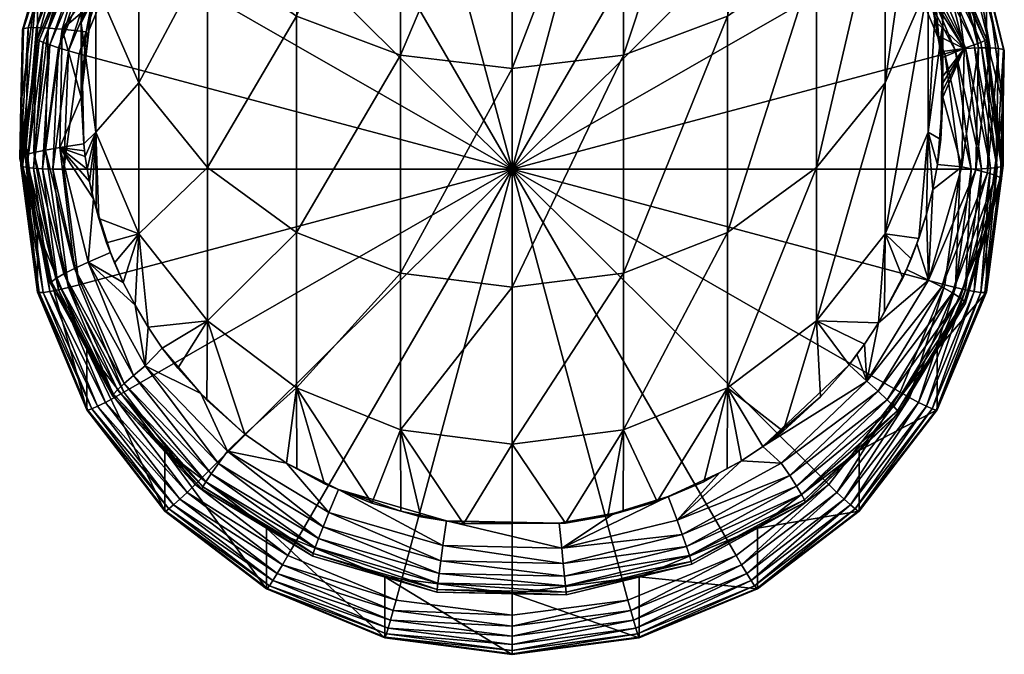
# Model space of a CAD drawing. Extents: x -0.027 to 0.027, y -0.19 to 0.071.
# Tile 1 of 256: x -0.011 to 0.011, y -0.19 to -0.175. Entities that reach past the tile are written whole.
import ezdxf

# ---------------------------------------------------------------- set-up
doc = ezdxf.new("R2010")
doc.units = 0
doc.layers.add('mesh', color=7, linetype='CONTINUOUS')

msp = doc.modelspace()

# ---------------------------------------------------------------- meshes
at = {"layer": 'mesh'}
mesh = msp.add_polyface(dxfattribs=at)
corners = [(0.009873, -0.171113, 0.223104), (0.008061, -0.170173, 0.206758), (0.009873, -0.172525, 0.206964), (0.007354, -0.170964, 0.205824), (0.009231, -0.172978, 0.206034), (0.007537, -0.170779, 0.205842), (0.009007, -0.17311, 0.206011), (0.00944, -0.172849, 0.206123), (0.007707, -0.1706, 0.205926), (0.009619, -0.172732, 0.206272), (0.007854, -0.170441, 0.206072), (0.009757, -0.172635, 0.206472), (0.007966, -0.170311, 0.206268), (0.009843, -0.172564, 0.206708), (0.008037, -0.170219, 0.206503), (0, -0.17829, 0.206465), (0.0052, -0.169318, 0.20568), (0.002692, -0.168283, 0.205589), (0, -0.16793, 0.205558), (0.00866, -0.17001, 0.234819), (0.008964, -0.172206, 0.225308), (0.009659, -0.172368, 0.235326), (0.008687, -0.171685, 0.225262), (0.005, -0.16835, 0.275896), (0.002588, -0.175638, 0.264145), (0.002588, -0.169208, 0.276408), (0.007071, -0.166984, 0.275083), (0.007071, -0.173284, 0.263069), (0.005, -0.17473, 0.26373), (0.00866, -0.165205, 0.274023), (0.00866, -0.171401, 0.262208), (0.009659, -0.169207, 0.261206), (0.00866, -0.17628, 0.249792), (0.01, -0.166853, 0.26013), (0.01, -0.171535, 0.248218), (0.009659, -0.173991, 0.249033), (0.009659, -0.169078, 0.247404), (0.01, -0.174898, 0.23587), (0.008765, -0.171813, 0.225274), (0.009061, -0.172394, 0.225324), (0.009842, -0.172816, 0.225062), (0.008515, -0.170409, 0.224851), (0.008784, -0.170235, 0.224572), (0.010153, -0.172719, 0.224789), (0.009003, -0.170104, 0.224232), (0.009161, -0.170021, 0.223846), (0.010406, -0.172649, 0.224455), (0.009251, -0.169991, 0.223432), (0.010589, -0.172611, 0.224073), (0.010714, -0.172635, 0.223238), (0.009269, -0.170015, 0.223008), (0.009323, -0.173018, 0.225379), (0.009427, -0.173298, 0.225404), (0.009508, -0.173535, 0.225424), (0.009583, -0.173774, 0.225445), (0.009211, -0.172743, 0.225355), (0.008379, -0.171182, 0.225218), (0.008095, -0.170771, 0.225182)]
mesh.append_faces([[corners[k] for k in face] for face in [(0, 1, 2, 2), (3, 4, 5, 5), (6, 4, 3, 3), (5, 7, 8, 8), (4, 7, 5, 5), (8, 9, 10, 10), (7, 9, 8, 8), (10, 11, 12, 12), (9, 11, 10, 10), (12, 13, 14, 14), (11, 13, 12, 12), (14, 2, 1, 1), (13, 2, 14, 14), (15, 16, 17, 17), (15, 3, 16, 16), (17, 18, 15, 15), (19, 20, 21, 21), (19, 22, 20, 20), (23, 24, 25, 25), (26, 27, 28, 28), (29, 30, 27, 27), (31, 32, 30, 30), (33, 34, 35, 35), (36, 37, 34, 34), (36, 21, 37, 37), (20, 38, 39, 39), (22, 38, 20, 20), (40, 38, 41, 41), (40, 39, 38, 38), (40, 42, 43, 43), (41, 42, 40, 40), (42, 44, 43, 43), (44, 45, 46, 46), (45, 47, 48, 48), (0, 49, 50, 50), (21, 51, 52, 52), (53, 21, 52, 52), (53, 54, 21, 21), (21, 55, 51, 51), (21, 20, 55, 55), (56, 22, 19, 19), (20, 39, 55, 55), (22, 56, 38, 38), (40, 51, 55, 55), (40, 52, 51, 51), (41, 56, 57, 57), (41, 38, 56, 56), (55, 39, 40, 40)]])
mesh = msp.add_polyface(dxfattribs=at)
corners = [(-0.009007, -0.17311, 0.206011), (-0.007537, -0.170779, 0.205842), (-0.009231, -0.172978, 0.206034), (-0.007354, -0.170964, 0.205824), (-0.007707, -0.1706, 0.205926), (-0.00944, -0.172849, 0.206123), (-0.007854, -0.170441, 0.206072), (-0.009619, -0.172732, 0.206272), (-0.007966, -0.170311, 0.206268), (-0.008037, -0.170219, 0.206503), (-0.009757, -0.172635, 0.206472), (-0.008061, -0.170173, 0.206758), (-0.009843, -0.172564, 0.206708), (0, -0.17829, 0.206465), (-0.002692, -0.168283, 0.205589), (-0.0052, -0.169318, 0.20568), (0, -0.16793, 0.205558), (-0.010046, -0.175609, 0.20623), (-0.0104, -0.17829, 0.206465), (-0.010046, -0.180972, 0.206699), (-0.009659, -0.172368, 0.235326), (-0.009013, -0.172305, 0.225317), (-0.008741, -0.17178, 0.225271), (-0.00866, -0.17001, 0.234819), (-0.008657, -0.171641, 0.225259), (-0.008435, -0.171269, 0.225226), (-0.009229, -0.180461, 0.22603), (-0.00941, -0.179996, 0.22599), (-0.00866, -0.179787, 0.23692), (-0.007071, -0.166984, 0.275083), (-0.007071, -0.173284, 0.263069), (-0.00866, -0.171401, 0.262208), (-0.005, -0.16835, 0.275896), (-0.005, -0.17473, 0.26373), (-0.002588, -0.169208, 0.276408), (-0.002588, -0.175638, 0.264145), (0, -0.169501, 0.276582), (0, -0.175948, 0.264287), (0.002588, -0.169208, 0.276408), (-0.00866, -0.17628, 0.249792), (-0.007071, -0.178246, 0.250444), (-0.005, -0.179755, 0.250944), (-0.002588, -0.180703, 0.251259), (0, -0.181026, 0.251366), (-0.007071, -0.181812, 0.237356), (-0.008872, -0.172012, 0.225291), (-0.008551, -0.171444, 0.225241), (-0.00824, -0.170052, 0.22482), (-0.009669, -0.172401, 0.225025), (-0.009975, -0.17229, 0.224752), (-0.008155, -0.170854, 0.22519), (-0.009024, -0.180919, 0.22607), (-0.009137, -0.172573, 0.22534)]
mesh.append_faces([[corners[k] for k in face] for face in [(0, 1, 2, 2), (3, 1, 0, 0), (2, 4, 5, 5), (1, 4, 2, 2), (5, 6, 7, 7), (4, 6, 5, 5), (6, 8, 7, 7), (8, 9, 10, 10), (9, 11, 12, 12), (13, 14, 15, 15), (13, 16, 14, 14), (13, 0, 17, 17), (13, 3, 0, 0), (15, 3, 13, 13), (13, 18, 19, 19), (17, 18, 13, 13), (20, 21, 22, 22), (23, 24, 25, 25), (22, 24, 23, 23), (26, 27, 28, 28), (29, 30, 31, 31), (32, 33, 30, 30), (34, 35, 33, 33), (36, 35, 34, 34), (36, 37, 35, 35), (38, 37, 36, 36), (30, 39, 31, 31), (30, 40, 39, 39), (33, 40, 30, 30), (33, 41, 40, 40), (35, 41, 33, 33), (35, 42, 41, 41), (37, 42, 35, 35), (37, 43, 42, 42), (40, 28, 39, 39), (40, 44, 28, 28), (41, 44, 40, 40), (45, 22, 21, 21), (46, 22, 45, 45), (46, 24, 22, 22), (46, 25, 24, 24), (47, 45, 48, 48), (47, 46, 45, 45), (48, 49, 47, 47), (23, 25, 50, 50), (28, 51, 26, 26), (45, 21, 52, 52), (50, 25, 46, 46)]])
mesh = msp.add_polyface(dxfattribs=at)
corners = [(0.009007, -0.17311, 0.206011), (0.010296, -0.175539, 0.206258), (0.009231, -0.172978, 0.206034), (0.010046, -0.175609, 0.20623), (0.010529, -0.175468, 0.206352), (0.00944, -0.172849, 0.206123), (0.010729, -0.175401, 0.206506), (0.009619, -0.172732, 0.206272), (0, -0.17829, 0.206465), (0.0104, -0.17829, 0.206465), (0.010046, -0.180972, 0.206699), (0.007354, -0.170964, 0.205824), (0.009659, -0.172368, 0.235326), (0.009926, -0.175414, 0.225589), (0.01, -0.174898, 0.23587), (0.009952, -0.177595, 0.225779), (0.009659, -0.177429, 0.236414), (0.009445, -0.179899, 0.225981), (0.00866, -0.179787, 0.23692), (0.002588, -0.169208, 0.276408), (0.002588, -0.175638, 0.264145), (0, -0.175948, 0.264287), (0.005, -0.16835, 0.275896), (0.005, -0.17473, 0.26373), (0, -0.181026, 0.251366), (0.002588, -0.180703, 0.251259), (0.005, -0.179755, 0.250944), (0.007071, -0.173284, 0.263069), (0.007071, -0.178246, 0.250444), (0.00866, -0.171401, 0.262208), (0.00866, -0.17628, 0.249792), (0.009659, -0.169207, 0.261206), (0.009659, -0.173991, 0.249033), (0.007071, -0.181812, 0.237356), (0.01, -0.171535, 0.248218), (0.009583, -0.173774, 0.225445), (0.009659, -0.174043, 0.225469), (0.009714, -0.174255, 0.225487), (0.009877, -0.178179, 0.225831), (0.009768, -0.178758, 0.225881), (0.009624, -0.179332, 0.225931), (0.009398, -0.180011, 0.225991), (0.009899, -0.175196, 0.22557), (0.009943, -0.175561, 0.225602), (0.009847, -0.174874, 0.225541), (0.009629, -0.173921, 0.225458), (0.009508, -0.173535, 0.225424), (0.009669, -0.180867, 0.225766), (0.009842, -0.172816, 0.225062), (0.009427, -0.173298, 0.225404), (0.010499, -0.175484, 0.225295)]
mesh.append_faces([[corners[k] for k in face] for face in [(0, 1, 2, 2), (3, 1, 0, 0), (2, 4, 5, 5), (1, 4, 2, 2), (5, 6, 7, 7), (8, 3, 0, 0), (8, 9, 3, 3), (10, 9, 8, 8), (0, 11, 8, 8), (12, 13, 14, 14), (14, 15, 16, 16), (16, 17, 18, 18), (19, 20, 21, 21), (22, 23, 20, 20), (20, 24, 21, 21), (20, 25, 24, 24), (23, 25, 20, 20), (23, 26, 25, 25), (27, 26, 23, 23), (27, 28, 26, 26), (29, 28, 27, 27), (29, 30, 28, 28), (31, 32, 30, 30), (30, 33, 28, 28), (30, 18, 33, 33), (32, 18, 30, 30), (32, 16, 18, 18), (34, 16, 32, 32), (34, 14, 16, 16), (12, 35, 36, 36), (12, 37, 13, 13), (36, 37, 12, 12), (16, 38, 39, 39), (16, 15, 38, 38), (16, 40, 17, 17), (39, 40, 16, 16), (41, 17, 40, 40), (13, 42, 43, 43), (37, 42, 13, 13), (37, 44, 42, 42), (36, 45, 37, 37), (45, 35, 46, 46), (45, 36, 35, 35), (47, 40, 39, 39), (48, 46, 49, 49), (48, 45, 46, 46), (50, 37, 45, 45)]])
mesh = msp.add_polyface(dxfattribs=at)
corners = [(-0.009007, -0.17311, 0.206011), (-0.009231, -0.172978, 0.206034), (-0.010046, -0.175609, 0.20623), (-0.00944, -0.172849, 0.206123), (-0.010296, -0.175539, 0.206258), (-0.009619, -0.172732, 0.206272), (-0.007966, -0.170311, 0.206268), (-0.009757, -0.172635, 0.206472), (-0.008037, -0.170219, 0.206503), (-0.009843, -0.172564, 0.206708), (-0.008061, -0.170173, 0.206758), (-0.009873, -0.172525, 0.206964), (-0.009656, -0.174044, 0.225469), (-0.009659, -0.172368, 0.235326), (-0.009737, -0.174354, 0.225496), (-0.008741, -0.17178, 0.225271), (-0.00866, -0.17001, 0.234819), (-0.00866, -0.179787, 0.23692), (-0.009594, -0.179436, 0.225941), (-0.009659, -0.177429, 0.236414), (-0.00941, -0.179996, 0.22599), (-0.009655, -0.179203, 0.22592), (-0.009744, -0.178866, 0.225891), (-0.009659, -0.169207, 0.261206), (-0.009659, -0.173991, 0.249033), (-0.01, -0.171535, 0.248218), (-0.00866, -0.171401, 0.262208), (-0.00866, -0.17628, 0.249792), (-0.01, -0.174898, 0.23587), (-0.009229, -0.180461, 0.22603), (-0.009319, -0.180223, 0.226009), (-0.009712, -0.17898, 0.225901), (-0.009842, -0.180452, 0.22573), (-0.009975, -0.17229, 0.224752), (-0.010223, -0.172209, 0.224416), (-0.0085, -0.169866, 0.22454), (-0.010402, -0.172164, 0.224034), (-0.008712, -0.169726, 0.224199), (-0.010505, -0.172155, 0.223621), (-0.008865, -0.169637, 0.223813), (-0.010525, -0.172183, 0.223198), (-0.008952, -0.169603, 0.223398), (-0.009611, -0.17387, 0.225454), (-0.009137, -0.172573, 0.22534), (-0.009013, -0.172305, 0.225317), (-0.009253, -0.172844, 0.225364), (-0.009361, -0.173118, 0.225388), (-0.009461, -0.173396, 0.225412), (-0.009806, -0.178577, 0.225865), (-0.00986, -0.178286, 0.22584), (-0.009905, -0.177993, 0.225814), (-0.009764, -0.174456, 0.225505), (-0.009505, -0.173513, 0.225422), (-0.009669, -0.172401, 0.225025), (-0.008872, -0.172012, 0.225291)]
mesh.append_faces([[corners[k] for k in face] for face in [(0, 1, 2, 2), (1, 3, 4, 4), (5, 6, 7, 7), (7, 8, 9, 9), (9, 10, 11, 11), (12, 13, 14, 14), (15, 16, 13, 13), (17, 18, 19, 19), (17, 20, 18, 18), (19, 21, 22, 22), (18, 21, 19, 19), (23, 24, 25, 25), (26, 24, 23, 23), (26, 27, 24, 24), (25, 28, 13, 13), (24, 19, 28, 28), (27, 19, 24, 24), (27, 17, 19, 19), (29, 30, 20, 20), (30, 18, 20, 20), (30, 21, 18, 18), (31, 21, 30, 30), (31, 22, 21, 21), (31, 30, 32, 32), (33, 34, 35, 35), (34, 36, 37, 37), (36, 38, 39, 39), (38, 40, 41, 41), (12, 42, 13, 13), (13, 43, 44, 44), (45, 43, 13, 13), (13, 46, 45, 45), (13, 47, 46, 46), (42, 47, 13, 13), (19, 48, 49, 49), (49, 50, 19, 19), (19, 22, 48, 48), (48, 22, 31, 31), (42, 14, 51, 51), (42, 12, 14, 14), (52, 47, 42, 42), (46, 47, 52, 52), (53, 45, 46, 46), (53, 43, 45, 45), (54, 43, 53, 53), (53, 52, 42, 42), (46, 52, 53, 53)]])
mesh = msp.add_polyface(dxfattribs=at)
corners = [(-0.009873, -0.171113, 0.223104), (-0.011012, -0.175264, 0.207204), (-0.009873, -0.172525, 0.206964), (-0.011012, -0.173852, 0.223344), (-0.0114, -0.178203, 0.207461), (-0.0114, -0.176791, 0.223601), (-0.010046, -0.175609, 0.20623), (-0.009231, -0.172978, 0.206034), (-0.010296, -0.175539, 0.206258), (-0.00944, -0.172849, 0.206123), (-0.010529, -0.175468, 0.206352), (-0.009619, -0.172732, 0.206272), (-0.010729, -0.175401, 0.206506), (-0.009757, -0.172635, 0.206472), (-0.010882, -0.175342, 0.206709), (-0.009843, -0.172564, 0.206708), (-0.010979, -0.175295, 0.206947), (-0.009737, -0.174354, 0.225496), (-0.009659, -0.172368, 0.235326), (-0.01, -0.174898, 0.23587), (-0.009659, -0.173991, 0.249033), (-0.01, -0.171535, 0.248218), (-0.009764, -0.174456, 0.225505), (-0.009884, -0.175097, 0.225561), (-0.01044, -0.175038, 0.225256), (-0.009669, -0.172401, 0.225025), (-0.01077, -0.17501, 0.22499), (-0.009975, -0.17229, 0.224752), (-0.010831, -0.177843, 0.225238), (-0.010499, -0.177784, 0.225496), (-0.011038, -0.174998, 0.22466), (-0.010223, -0.172209, 0.224416), (-0.0111, -0.177901, 0.224914), (-0.011231, -0.175001, 0.224282), (-0.010402, -0.172164, 0.224034), (-0.011295, -0.177955, 0.224541), (-0.011342, -0.17502, 0.223872), (-0.010505, -0.172155, 0.223621), (-0.011406, -0.178003, 0.224133), (-0.011364, -0.175053, 0.223449), (-0.010525, -0.172183, 0.223198), (-0.011428, -0.178043, 0.223711), (-0.00897, -0.169626, 0.222974), (-0.01, -0.176616, 0.225694), (-0.009942, -0.177697, 0.225788), (-0.009659, -0.177429, 0.236414), (-0.009611, -0.17387, 0.225454)]
mesh.append_faces([[corners[k] for k in face] for face in [(0, 1, 2, 2), (3, 1, 0, 0), (3, 4, 1, 1), (5, 4, 3, 3), (6, 7, 8, 8), (8, 9, 10, 10), (10, 11, 12, 12), (9, 11, 10, 10), (12, 13, 14, 14), (11, 13, 12, 12), (14, 15, 16, 16), (13, 15, 14, 14), (16, 2, 1, 1), (15, 2, 16, 16), (17, 18, 19, 19), (20, 19, 21, 21), (22, 23, 24, 24), (25, 26, 27, 27), (24, 26, 25, 25), (24, 28, 26, 26), (29, 28, 24, 24), (27, 30, 31, 31), (26, 30, 27, 27), (26, 32, 30, 30), (28, 32, 26, 26), (31, 33, 34, 34), (30, 33, 31, 31), (30, 35, 33, 33), (32, 35, 30, 30), (34, 36, 37, 37), (33, 36, 34, 34), (33, 38, 36, 36), (35, 38, 33, 33), (37, 39, 40, 40), (36, 39, 37, 37), (36, 41, 39, 39), (3, 39, 5, 5), (3, 40, 39, 39), (0, 40, 3, 3), (0, 42, 40, 40), (17, 19, 43, 43), (19, 44, 43, 43), (45, 44, 19, 19), (22, 43, 23, 23), (22, 17, 43, 43), (46, 22, 24, 24), (25, 46, 24, 24), (24, 23, 43, 43)]])
mesh = msp.add_polyface(dxfattribs=at)
corners = [(0.011012, -0.173852, 0.223344), (0.011012, -0.175264, 0.207204), (0.0114, -0.176791, 0.223601), (0.009873, -0.172525, 0.206964), (0.009873, -0.171113, 0.223104), (0.010529, -0.175468, 0.206352), (0.010729, -0.175401, 0.206506), (0.00944, -0.172849, 0.206123), (0.009619, -0.172732, 0.206272), (0.010882, -0.175342, 0.206709), (0.009757, -0.172635, 0.206472), (0.011266, -0.178247, 0.206963), (0.010979, -0.175295, 0.206947), (0.009843, -0.172564, 0.206708), (0.011366, -0.178226, 0.207203), (0.0114, -0.178203, 0.207461), (0.010499, -0.175484, 0.225295), (0.009629, -0.173921, 0.225458), (0.009842, -0.172816, 0.225062), (0.009899, -0.175196, 0.22557), (0.009847, -0.174874, 0.225541), (0.010153, -0.172719, 0.224789), (0.010831, -0.175471, 0.22503), (0.010406, -0.172649, 0.224455), (0.0111, -0.17547, 0.224702), (0.009003, -0.170104, 0.224232), (0.010589, -0.172611, 0.224073), (0.011295, -0.175481, 0.224324), (0.009161, -0.170021, 0.223846), (0.010693, -0.172607, 0.223661), (0.011406, -0.175505, 0.223915), (0.009251, -0.169991, 0.223432), (0.010714, -0.172635, 0.223238), (0.011428, -0.175539, 0.223492), (0.009269, -0.170015, 0.223008), (0.009998, -0.176448, 0.225679), (0.01, -0.176616, 0.225694), (0.01, -0.174898, 0.23587), (0.009995, -0.1763, 0.225666), (0.009989, -0.176151, 0.225653), (0.009981, -0.176003, 0.22564), (0.009958, -0.175708, 0.225614), (0.009943, -0.175561, 0.225602), (0.009926, -0.175414, 0.225589), (0.009714, -0.174255, 0.225487)]
mesh.append_faces([[corners[k] for k in face] for face in [(0, 1, 2, 2), (0, 3, 1, 1), (4, 3, 0, 0), (5, 6, 7, 7), (8, 9, 10, 10), (6, 9, 8, 8), (6, 11, 9, 9), (10, 12, 13, 13), (9, 12, 10, 10), (9, 14, 12, 12), (13, 1, 3, 3), (12, 1, 13, 13), (12, 15, 1, 1), (16, 17, 18, 18), (16, 19, 20, 20), (16, 21, 22, 22), (18, 21, 16, 16), (22, 23, 24, 24), (21, 23, 22, 22), (21, 25, 23, 23), (24, 26, 27, 27), (23, 26, 24, 24), (23, 28, 26, 26), (27, 29, 30, 30), (26, 29, 27, 27), (26, 31, 29, 29), (30, 32, 33, 33), (29, 32, 30, 30), (29, 34, 32, 32), (31, 34, 29, 29), (0, 32, 4, 4), (0, 33, 32, 32), (2, 33, 0, 0), (35, 36, 37, 37), (37, 38, 35, 35), (39, 38, 37, 37), (37, 40, 39, 39), (37, 41, 40, 40), (42, 41, 37, 37), (37, 43, 42, 42), (39, 40, 41, 41), (16, 39, 41, 41), (16, 38, 39, 39), (16, 35, 38, 38), (36, 35, 16, 16), (20, 44, 16, 16), (16, 42, 19, 19), (41, 42, 16, 16)]])
mesh = msp.add_polyface(dxfattribs=at)
corners = [(-0.011012, -0.17973, 0.223858), (-0.011012, -0.181142, 0.207718), (-0.0114, -0.176791, 0.223601), (-0.0114, -0.178203, 0.207461), (-0.010046, -0.180972, 0.206699), (-0.010659, -0.178287, 0.206499), (-0.010296, -0.181036, 0.206739), (-0.0104, -0.17829, 0.206465), (-0.010296, -0.175539, 0.206258), (-0.010046, -0.175609, 0.20623), (-0.0109, -0.178279, 0.206598), (-0.010529, -0.181089, 0.206844), (-0.010529, -0.175468, 0.206352), (-0.011107, -0.178265, 0.206756), (-0.010729, -0.181129, 0.207007), (-0.010729, -0.175401, 0.206506), (-0.011266, -0.178247, 0.206963), (-0.010882, -0.175342, 0.206709), (-0.011366, -0.178226, 0.207203), (-0.010882, -0.181151, 0.207217), (-0.010979, -0.175295, 0.206947), (-0.010979, -0.181156, 0.207459), (-0.011012, -0.175264, 0.207204), (-0.010499, -0.177784, 0.225496), (-0.009712, -0.17898, 0.225901), (-0.009842, -0.180452, 0.22573), (-0.010153, -0.180595, 0.225479), (-0.010831, -0.177843, 0.225238), (-0.010406, -0.180722, 0.225161), (-0.0111, -0.177901, 0.224914), (-0.010589, -0.180825, 0.224792), (-0.011295, -0.177955, 0.224541), (-0.010693, -0.180902, 0.224387), (-0.011406, -0.178003, 0.224133), (-0.011428, -0.178043, 0.223711), (-0.011342, -0.17502, 0.223872), (-0.010714, -0.180947, 0.223965), (-0.011364, -0.175053, 0.223449), (-0.009659, -0.177429, 0.236414), (-0.009905, -0.177993, 0.225814), (-0.009942, -0.177697, 0.225788), (-0.009921, -0.177859, 0.225803), (-0.01044, -0.175038, 0.225256), (-0.01, -0.176616, 0.225694), (-0.00986, -0.178286, 0.22584), (-0.009806, -0.178577, 0.225865)]
mesh.append_faces([[corners[k] for k in face] for face in [(0, 1, 2, 2), (2, 1, 3, 3), (4, 5, 6, 6), (7, 5, 4, 4), (7, 8, 5, 5), (9, 8, 7, 7), (6, 10, 11, 11), (5, 10, 6, 6), (5, 12, 10, 10), (8, 12, 5, 5), (11, 13, 14, 14), (10, 13, 11, 11), (10, 15, 13, 13), (12, 15, 10, 10), (13, 16, 14, 14), (13, 17, 16, 16), (15, 17, 13, 13), (16, 18, 19, 19), (16, 20, 18, 18), (17, 20, 16, 16), (18, 3, 21, 21), (18, 22, 3, 3), (20, 22, 18, 18), (23, 24, 25, 25), (23, 26, 27, 27), (25, 26, 23, 23), (27, 28, 29, 29), (26, 28, 27, 27), (29, 30, 31, 31), (28, 30, 29, 29), (31, 32, 33, 33), (30, 32, 31, 31), (33, 34, 35, 35), (33, 36, 34, 34), (32, 36, 33, 33), (2, 34, 0, 0), (2, 37, 34, 34), (0, 34, 36, 36), (38, 39, 40, 40), (39, 41, 40, 40), (42, 43, 23, 23), (23, 39, 44, 44), (45, 23, 44, 44), (23, 45, 24, 24), (23, 41, 39, 39), (23, 40, 41, 41), (43, 40, 23, 23)]])
mesh = msp.add_polyface(dxfattribs=at)
corners = [(0.0114, -0.176791, 0.223601), (0.0114, -0.178203, 0.207461), (0.011012, -0.17973, 0.223858), (0.011012, -0.175264, 0.207204), (0.010046, -0.180972, 0.206699), (0.010296, -0.181036, 0.206739), (0.0104, -0.17829, 0.206465), (0.010046, -0.175609, 0.20623), (0.010659, -0.178287, 0.206499), (0.010296, -0.175539, 0.206258), (0.010529, -0.181089, 0.206844), (0.0109, -0.178279, 0.206598), (0.010529, -0.175468, 0.206352), (0.010729, -0.181129, 0.207007), (0.011107, -0.178265, 0.206756), (0.010729, -0.175401, 0.206506), (0.010882, -0.181151, 0.207217), (0.011266, -0.178247, 0.206963), (0.010979, -0.181156, 0.207459), (0.011366, -0.178226, 0.207203), (0.010882, -0.175342, 0.206709), (0.011012, -0.181142, 0.207718), (0.010979, -0.175295, 0.206947), (0.01044, -0.17823, 0.225535), (0.01077, -0.178304, 0.225278), (0.009669, -0.180867, 0.225766), (0.010831, -0.175471, 0.22503), (0.010499, -0.175484, 0.225295), (0.011038, -0.178373, 0.224956), (0.009975, -0.181024, 0.225516), (0.0111, -0.17547, 0.224702), (0.011231, -0.178436, 0.224583), (0.010223, -0.181161, 0.2252), (0.011295, -0.175481, 0.224324), (0.011342, -0.178488, 0.224176), (0.010402, -0.181273, 0.224831), (0.011406, -0.175505, 0.223915), (0.011364, -0.178529, 0.223753), (0.010505, -0.181353, 0.224426), (0.011428, -0.175539, 0.223492), (0.010525, -0.181399, 0.224004), (0.01, -0.174898, 0.23587), (0.01, -0.176616, 0.225694), (0.009952, -0.177595, 0.225779), (0.009877, -0.178179, 0.225831), (0.009768, -0.178758, 0.225881)]
mesh.append_faces([[corners[k] for k in face] for face in [(0, 1, 2, 2), (0, 3, 1, 1), (4, 5, 6, 6), (7, 8, 9, 9), (6, 8, 7, 7), (6, 5, 8, 8), (5, 10, 8, 8), (9, 11, 12, 12), (8, 11, 9, 9), (8, 10, 11, 11), (10, 13, 11, 11), (12, 14, 15, 15), (11, 14, 12, 12), (11, 13, 14, 14), (13, 16, 14, 14), (14, 17, 15, 15), (14, 16, 17, 17), (16, 18, 17, 17), (17, 19, 20, 20), (17, 18, 19, 19), (18, 21, 19, 19), (19, 1, 22, 22), (19, 21, 1, 1), (23, 24, 25, 25), (23, 26, 24, 24), (27, 26, 23, 23), (24, 28, 29, 29), (24, 30, 28, 28), (26, 30, 24, 24), (28, 31, 32, 32), (28, 33, 31, 31), (30, 33, 28, 28), (31, 34, 35, 35), (31, 36, 34, 34), (33, 36, 31, 31), (34, 37, 38, 38), (34, 39, 37, 37), (36, 39, 34, 34), (0, 37, 39, 39), (2, 37, 0, 0), (2, 40, 37, 37), (41, 42, 43, 43), (44, 43, 42, 42), (25, 45, 23, 23), (23, 42, 27, 27), (23, 44, 42, 42), (45, 44, 23, 23)]])
mesh = msp.add_polyface(dxfattribs=at)
corners = [(-0.011012, -0.17973, 0.223858), (-0.009873, -0.183881, 0.207958), (-0.011012, -0.181142, 0.207718), (-0.009873, -0.182469, 0.224098), (-0.009007, -0.18347, 0.206918), (-0.010296, -0.181036, 0.206739), (-0.009231, -0.183596, 0.206963), (-0.010046, -0.180972, 0.206699), (-0.010529, -0.181089, 0.206844), (-0.00944, -0.183708, 0.207073), (-0.010729, -0.181129, 0.207007), (-0.009619, -0.183797, 0.20724), (-0.010882, -0.181151, 0.207217), (-0.009757, -0.183858, 0.207454), (-0.011266, -0.178247, 0.206963), (-0.010979, -0.181156, 0.207459), (-0.009843, -0.183887, 0.207698), (-0.011366, -0.178226, 0.207203), (-0.0114, -0.178203, 0.207461), (0, -0.17829, 0.206465), (-0.007221, -0.1835, 0.226296), (-0.006607, -0.184842, 0.226114), (-0.008515, -0.182859, 0.22594), (-0.009842, -0.180452, 0.22573), (-0.008784, -0.183079, 0.225696), (-0.010153, -0.180595, 0.225479), (-0.009003, -0.183267, 0.225384), (-0.010406, -0.180722, 0.225161), (-0.009161, -0.183416, 0.225018), (-0.010589, -0.180825, 0.224792), (-0.009251, -0.183517, 0.224616), (-0.010693, -0.180902, 0.224387), (-0.009269, -0.183567, 0.224194), (-0.010714, -0.180947, 0.223965), (-0.005, -0.183365, 0.237689), (-0.0062, -0.184444, 0.226379), (-0.007071, -0.181812, 0.237356), (-0.008449, -0.181956, 0.226161), (-0.00866, -0.179787, 0.23692), (-0.008118, -0.182444, 0.226204), (-0.007759, -0.182912, 0.226245), (-0.007087, -0.183656, 0.22631), (-0.008751, -0.181448, 0.226117), (-0.009024, -0.180919, 0.22607), (-0.009229, -0.180461, 0.22603), (-0.009319, -0.180223, 0.226009)]
mesh.append_faces([[corners[k] for k in face] for face in [(0, 1, 2, 2), (3, 1, 0, 0), (4, 5, 6, 6), (7, 5, 4, 4), (6, 8, 9, 9), (5, 8, 6, 6), (9, 10, 11, 11), (8, 10, 9, 9), (11, 12, 13, 13), (10, 12, 11, 11), (10, 14, 12, 12), (13, 15, 16, 16), (12, 15, 13, 13), (12, 17, 15, 15), (16, 2, 1, 1), (15, 2, 16, 16), (15, 18, 2, 2), (19, 7, 4, 4), (20, 21, 22, 22), (23, 24, 25, 25), (22, 24, 23, 23), (25, 26, 27, 27), (24, 26, 25, 25), (27, 28, 29, 29), (26, 28, 27, 27), (29, 30, 31, 31), (28, 30, 29, 29), (31, 32, 33, 33), (30, 32, 31, 31), (3, 33, 32, 32), (0, 33, 3, 3), (34, 35, 36, 36), (36, 37, 38, 38), (36, 39, 37, 37), (40, 39, 36, 36), (36, 41, 40, 40), (35, 41, 36, 36), (38, 42, 43, 43), (37, 42, 38, 38), (20, 40, 41, 41), (39, 40, 20, 20), (44, 43, 45, 45), (22, 37, 39, 39), (22, 42, 37, 37), (23, 42, 22, 22), (23, 43, 42, 42), (45, 43, 23, 23), (20, 22, 39, 39)]])
mesh = msp.add_polyface(dxfattribs=at)
corners = [(0.011012, -0.17973, 0.223858), (0.011012, -0.181142, 0.207718), (0.009873, -0.182469, 0.224098), (0.0114, -0.178203, 0.207461), (0.010046, -0.180972, 0.206699), (0.009231, -0.183596, 0.206963), (0.010296, -0.181036, 0.206739), (0.009007, -0.18347, 0.206918), (0.00944, -0.183708, 0.207073), (0.010529, -0.181089, 0.206844), (0.009619, -0.183797, 0.20724), (0.010729, -0.181129, 0.207007), (0.009757, -0.183858, 0.207454), (0.010882, -0.181151, 0.207217), (0.009843, -0.183887, 0.207698), (0.010979, -0.181156, 0.207459), (0.009873, -0.183881, 0.207958), (0, -0.17829, 0.206465), (0.00866, -0.179787, 0.23692), (0.009268, -0.180367, 0.226022), (0.009069, -0.180823, 0.226062), (0.009445, -0.179899, 0.225981), (0.008649, -0.181602, 0.22613), (0.009398, -0.180011, 0.225991), (0.009155, -0.180616, 0.226044), (0.009669, -0.180867, 0.225766), (0.00824, -0.183216, 0.225971), (0.009975, -0.181024, 0.225516), (0.0085, -0.183447, 0.225728), (0.01077, -0.178304, 0.225278), (0.010223, -0.181161, 0.2252), (0.011038, -0.178373, 0.224956), (0.010402, -0.181273, 0.224831), (0.008712, -0.183645, 0.225417), (0.011231, -0.178436, 0.224583), (0.010505, -0.181353, 0.224426), (0.008865, -0.1838, 0.225052), (0.011342, -0.178488, 0.224176), (0.010525, -0.181399, 0.224004), (0.008952, -0.183905, 0.224649), (0.011364, -0.178529, 0.223753), (0.00897, -0.183956, 0.224228), (0.007071, -0.181812, 0.237356), (0.008183, -0.182354, 0.226196), (0.007825, -0.18283, 0.226238), (0.008509, -0.18186, 0.226153), (0.007164, -0.183578, 0.226303), (0.008002, -0.182583, 0.226216), (0.009624, -0.179332, 0.225931)]
mesh.append_faces([[corners[k] for k in face] for face in [(0, 1, 2, 2), (0, 3, 1, 1), (4, 5, 6, 6), (7, 5, 4, 4), (6, 8, 9, 9), (5, 8, 6, 6), (9, 10, 11, 11), (8, 10, 9, 9), (11, 12, 13, 13), (10, 12, 11, 11), (13, 14, 15, 15), (12, 14, 13, 13), (15, 16, 1, 1), (14, 16, 15, 15), (17, 7, 4, 4), (18, 19, 20, 20), (18, 21, 19, 19), (20, 22, 18, 18), (23, 19, 21, 21), (24, 19, 23, 23), (24, 20, 19, 19), (22, 20, 24, 24), (25, 24, 23, 23), (26, 27, 28, 28), (25, 27, 26, 26), (25, 29, 27, 27), (27, 30, 28, 28), (27, 31, 30, 30), (30, 32, 33, 33), (30, 34, 32, 32), (32, 35, 36, 36), (32, 37, 35, 35), (35, 38, 39, 39), (35, 40, 38, 38), (2, 38, 0, 0), (2, 41, 38, 38), (42, 43, 44, 44), (42, 45, 43, 43), (18, 45, 42, 42), (18, 22, 45, 45), (44, 46, 42, 42), (45, 22, 24, 24), (47, 44, 43, 43), (26, 44, 47, 47), (25, 45, 24, 24), (26, 45, 25, 25), (26, 43, 45, 45), (23, 48, 25, 25)]])
mesh = msp.add_polyface(dxfattribs=at)
corners = [(0.0052, -0.187263, 0.20725), (0.005329, -0.187483, 0.207303), (0.007354, -0.185616, 0.207106), (0.00545, -0.187682, 0.207421), (0.007537, -0.185796, 0.207155), (0, -0.17829, 0.206465), (0.002692, -0.188298, 0.20734), (0, -0.188651, 0.207371), (0.009007, -0.18347, 0.206918), (0.007071, -0.181812, 0.237356), (0.006292, -0.184372, 0.226372), (0.005, -0.183365, 0.237689), (0.002588, -0.184342, 0.237899), (0.002584, -0.186238, 0.226536), (0.002225, -0.186342, 0.226545), (0.003366, -0.18601, 0.226516), (0.004453, -0.185549, 0.226475), (0.004994, -0.185246, 0.226449), (0.001239, -0.186515, 0.22656), (0, -0.184675, 0.237971), (0.002588, -0.180703, 0.251259), (0, -0.181026, 0.251366), (0.005, -0.179755, 0.250944), (0.007071, -0.178246, 0.250444), (0.002381, -0.186283, 0.22654), (0.003628, -0.185891, 0.226505), (0.001093, -0.18651, 0.226559), (0, -0.186522, 0.226561), (0.004814, -0.18534, 0.226457), (0.001154, -0.187093, 0.226311), (0.003832, -0.186439, 0.226253), (0.006249, -0.185116, 0.226138), (0.006447, -0.185408, 0.2259), (0.003953, -0.186772, 0.226019), (0.006607, -0.185654, 0.225593), (0.004052, -0.187052, 0.225715), (0.006723, -0.185844, 0.225231), (0.006789, -0.18597, 0.22483), (0.004123, -0.187267, 0.225355), (0.006802, -0.186025, 0.224409), (0.004163, -0.187406, 0.224956), (0.0057, -0.186626, 0.224462), (0.004172, -0.187464, 0.224535), (0.005325, -0.185061, 0.226433), (0.00582, -0.184729, 0.226404), (0.007164, -0.183578, 0.226303)]
mesh.append_faces([[corners[k] for k in face] for face in [(0, 1, 2, 2), (1, 3, 4, 4), (5, 6, 0, 0), (5, 7, 6, 6), (5, 2, 8, 8), (0, 2, 5, 5), (9, 10, 11, 11), (12, 13, 14, 14), (12, 15, 13, 13), (11, 15, 12, 12), (11, 16, 15, 15), (17, 16, 11, 11), (18, 12, 14, 14), (18, 19, 12, 12), (20, 19, 21, 21), (20, 12, 19, 19), (22, 12, 20, 20), (22, 11, 12, 12), (23, 11, 22, 22), (23, 9, 11, 11), (24, 13, 25, 25), (24, 14, 13, 13), (26, 14, 24, 24), (26, 18, 14, 14), (27, 18, 26, 26), (28, 16, 17, 17), (25, 16, 28, 28), (25, 15, 16, 16), (13, 15, 25, 25), (29, 25, 30, 30), (29, 24, 25, 25), (25, 28, 30, 30), (31, 32, 30, 30), (30, 32, 33, 33), (32, 34, 33, 33), (33, 34, 35, 35), (34, 36, 35, 35), (36, 37, 38, 38), (37, 39, 40, 40), (41, 42, 39, 39), (43, 17, 11, 11), (11, 44, 43, 43), (11, 10, 44, 44), (28, 17, 43, 43), (44, 10, 45, 45), (31, 43, 44, 44), (30, 43, 31, 31), (30, 28, 43, 43)]])
mesh = msp.add_polyface(dxfattribs=at)
corners = [(-0.0052, -0.187263, 0.20725), (-0.007537, -0.185796, 0.207155), (-0.005329, -0.187483, 0.207303), (-0.007707, -0.185957, 0.20727), (-0.00545, -0.187682, 0.207421), (0, -0.17829, 0.206465), (-0.002692, -0.188298, 0.20734), (-0.007354, -0.185616, 0.207106), (-0.009007, -0.18347, 0.206918), (0, -0.188651, 0.207371), (0, -0.186522, 0.226561), (0, -0.184675, 0.237971), (0.001239, -0.186515, 0.22656), (-0.001126, -0.186528, 0.226561), (-0.002588, -0.184342, 0.237899), (-0.002115, -0.186366, 0.226547), (-0.005, -0.183365, 0.237689), (-0.004351, -0.185599, 0.22648), (-0.004995, -0.185248, 0.226449), (-0.003253, -0.18605, 0.226519), (-0.002584, -0.186236, 0.226535), (-0.005, -0.179755, 0.250944), (-0.007071, -0.181812, 0.237356), (-0.002588, -0.180703, 0.251259), (0, -0.181026, 0.251366), (-0.001517, -0.186455, 0.226555), (0.001093, -0.18651, 0.226559), (-0.004024, -0.185728, 0.226491), (-0.001602, -0.187034, 0.226305), (-0.00425, -0.186266, 0.226238), (0.001154, -0.187093, 0.226311), (-0.004384, -0.186594, 0.226003), (-0.006607, -0.184842, 0.226114), (-0.001653, -0.187386, 0.226073), (0.001191, -0.187446, 0.226078), (-0.004493, -0.18687, 0.225699), (-0.006816, -0.185125, 0.225875), (-0.001694, -0.187681, 0.22577), (-0.004572, -0.187081, 0.225339), (-0.006986, -0.185364, 0.225567), (-0.004617, -0.187219, 0.224939), (-0.007109, -0.185549, 0.225205), (-0.004626, -0.187276, 0.224518), (-0.007178, -0.185672, 0.224804), (-0.0057, -0.186626, 0.224462), (-0.007193, -0.185726, 0.224383), (-0.005232, -0.185119, 0.226438), (-0.0062, -0.184444, 0.226379)]
mesh.append_faces([[corners[k] for k in face] for face in [(0, 1, 2, 2), (2, 3, 4, 4), (5, 0, 6, 6), (5, 7, 0, 0), (8, 7, 5, 5), (6, 9, 5, 5), (10, 11, 12, 12), (13, 11, 10, 10), (13, 14, 11, 11), (15, 14, 13, 13), (16, 17, 18, 18), (16, 19, 17, 17), (14, 19, 16, 16), (14, 20, 19, 19), (15, 20, 14, 14), (21, 16, 22, 22), (23, 16, 21, 21), (23, 14, 16, 16), (24, 14, 23, 23), (24, 11, 14, 14), (10, 25, 13, 13), (10, 26, 25, 25), (20, 27, 19, 19), (20, 25, 27, 27), (15, 25, 20, 20), (15, 13, 25, 25), (27, 17, 19, 19), (27, 18, 17, 17), (27, 28, 29, 29), (25, 28, 27, 27), (25, 30, 28, 28), (26, 30, 25, 25), (29, 31, 32, 32), (29, 33, 31, 31), (28, 33, 29, 29), (30, 34, 28, 28), (31, 35, 36, 36), (31, 37, 35, 35), (33, 37, 31, 31), (35, 38, 39, 39), (38, 40, 41, 41), (40, 42, 43, 43), (44, 45, 42, 42), (16, 46, 47, 47), (18, 46, 16, 16), (46, 18, 27, 27), (46, 29, 32, 32), (27, 29, 46, 46)]])
mesh = msp.add_polyface(dxfattribs=at)
corners = [(0.008061, -0.184821, 0.224304), (0.008061, -0.186233, 0.208163), (0.0057, -0.186626, 0.224462), (0.009873, -0.183881, 0.207958), (0.009873, -0.182469, 0.224098), (0.011012, -0.181142, 0.207718), (0.009007, -0.18347, 0.206918), (0.007537, -0.185796, 0.207155), (0.009231, -0.183596, 0.206963), (0.007354, -0.185616, 0.207106), (0.005329, -0.187483, 0.207303), (0.007707, -0.185957, 0.20727), (0.00944, -0.183708, 0.207073), (0.00545, -0.187682, 0.207421), (0.007854, -0.186089, 0.207441), (0.009619, -0.183797, 0.20724), (0.005554, -0.187847, 0.207595), (0.007966, -0.186183, 0.207657), (0.009757, -0.183858, 0.207454), (0.005633, -0.187966, 0.207813), (0.008037, -0.186232, 0.207903), (0.009843, -0.183887, 0.207698), (0.005683, -0.188031, 0.208061), (0.0057, -0.188038, 0.208321), (0.007071, -0.181812, 0.237356), (0.007164, -0.183578, 0.226303), (0.006292, -0.184372, 0.226372), (0.006249, -0.185116, 0.226138), (0.0085, -0.183447, 0.225728), (0.006447, -0.185408, 0.2259), (0.00824, -0.183216, 0.225971), (0.008712, -0.183645, 0.225417), (0.006607, -0.185654, 0.225593), (0.010223, -0.181161, 0.2252), (0.008865, -0.1838, 0.225052), (0.006723, -0.185844, 0.225231), (0.010402, -0.181273, 0.224831), (0.008952, -0.183905, 0.224649), (0.006789, -0.18597, 0.22483), (0.010505, -0.181353, 0.224426), (0.00897, -0.183956, 0.224228), (0.006802, -0.186025, 0.224409), (0.010525, -0.181399, 0.224004), (0.00582, -0.184729, 0.226404), (0.007825, -0.18283, 0.226238), (0.008002, -0.182583, 0.226216), (0.008183, -0.182354, 0.226196)]
mesh.append_faces([[corners[k] for k in face] for face in [(0, 1, 2, 2), (0, 3, 1, 1), (4, 3, 0, 0), (4, 5, 3, 3), (6, 7, 8, 8), (9, 7, 6, 6), (9, 10, 7, 7), (8, 11, 12, 12), (7, 11, 8, 8), (7, 13, 11, 11), (12, 14, 15, 15), (11, 14, 12, 12), (11, 16, 14, 14), (15, 17, 18, 18), (14, 17, 15, 15), (14, 19, 17, 17), (16, 19, 14, 14), (18, 20, 21, 21), (17, 20, 18, 18), (17, 22, 20, 20), (19, 22, 17, 17), (21, 1, 3, 3), (20, 1, 21, 21), (20, 23, 1, 1), (22, 23, 20, 20), (24, 25, 26, 26), (27, 28, 29, 29), (30, 28, 27, 27), (29, 31, 32, 32), (28, 31, 29, 29), (28, 33, 31, 31), (32, 34, 35, 35), (31, 34, 32, 32), (31, 36, 34, 34), (35, 37, 38, 38), (34, 37, 35, 35), (34, 39, 37, 37), (38, 40, 41, 41), (37, 40, 38, 38), (37, 42, 40, 40), (0, 40, 4, 4), (0, 41, 40, 40), (2, 41, 0, 0), (43, 25, 44, 44), (30, 43, 44, 44), (27, 43, 30, 30), (45, 46, 30, 30)]])
mesh = msp.add_polyface(dxfattribs=at)
corners = [(-0.009873, -0.182469, 0.224098), (-0.008061, -0.186233, 0.208163), (-0.009873, -0.183881, 0.207958), (-0.008061, -0.184821, 0.224304), (-0.0057, -0.188038, 0.208321), (-0.0057, -0.186626, 0.224462), (-0.007354, -0.185616, 0.207106), (-0.007537, -0.185796, 0.207155), (-0.0052, -0.187263, 0.20725), (-0.009231, -0.183596, 0.206963), (-0.009007, -0.18347, 0.206918), (-0.007707, -0.185957, 0.20727), (-0.005329, -0.187483, 0.207303), (-0.00944, -0.183708, 0.207073), (-0.00545, -0.187682, 0.207421), (-0.007854, -0.186089, 0.207441), (-0.005554, -0.187847, 0.207595), (-0.009619, -0.183797, 0.20724), (-0.007966, -0.186183, 0.207657), (-0.005633, -0.187966, 0.207813), (-0.009757, -0.183858, 0.207454), (-0.008037, -0.186232, 0.207903), (-0.005683, -0.188031, 0.208061), (-0.009843, -0.183887, 0.207698), (-0.008515, -0.182859, 0.22594), (-0.006816, -0.185125, 0.225875), (-0.008784, -0.183079, 0.225696), (-0.006607, -0.184842, 0.226114), (-0.004384, -0.186594, 0.226003), (-0.006986, -0.185364, 0.225567), (-0.009003, -0.183267, 0.225384), (-0.004493, -0.18687, 0.225699), (-0.007109, -0.185549, 0.225205), (-0.009161, -0.183416, 0.225018), (-0.004572, -0.187081, 0.225339), (-0.007178, -0.185672, 0.224804), (-0.009251, -0.183517, 0.224616), (-0.004617, -0.187219, 0.224939), (-0.007193, -0.185726, 0.224383), (-0.009269, -0.183567, 0.224194), (-0.004626, -0.187276, 0.224518), (-0.007221, -0.1835, 0.226296), (-0.007087, -0.183656, 0.22631), (-0.0062, -0.184444, 0.226379), (-0.005232, -0.185119, 0.226438)]
mesh.append_faces([[corners[k] for k in face] for face in [(0, 1, 2, 2), (3, 1, 0, 0), (3, 4, 1, 1), (5, 4, 3, 3), (6, 7, 8, 8), (6, 9, 7, 7), (10, 9, 6, 6), (7, 11, 12, 12), (7, 13, 11, 11), (9, 13, 7, 7), (14, 15, 16, 16), (11, 15, 14, 14), (11, 17, 15, 15), (13, 17, 11, 11), (16, 18, 19, 19), (15, 18, 16, 16), (15, 20, 18, 18), (17, 20, 15, 15), (19, 21, 22, 22), (18, 21, 19, 19), (18, 23, 21, 21), (20, 23, 18, 18), (22, 1, 4, 4), (21, 1, 22, 22), (21, 2, 1, 1), (23, 2, 21, 21), (24, 25, 26, 26), (27, 25, 24, 24), (27, 28, 25, 25), (26, 29, 30, 30), (25, 29, 26, 26), (25, 31, 29, 29), (30, 32, 33, 33), (29, 32, 30, 30), (29, 34, 32, 32), (33, 35, 36, 36), (32, 35, 33, 33), (32, 37, 35, 35), (36, 38, 39, 39), (35, 38, 36, 36), (35, 40, 38, 38), (3, 38, 5, 5), (3, 39, 38, 38), (0, 39, 3, 3), (41, 42, 43, 43), (43, 27, 41, 41), (44, 27, 43, 43)]])
mesh = msp.add_polyface(dxfattribs=at)
corners = [(0, -0.188148, 0.224595), (0.002951, -0.189173, 0.208421), (0, -0.18956, 0.208454), (0.002951, -0.187761, 0.224561), (0.0057, -0.188038, 0.208321), (0.0057, -0.186626, 0.224462), (0.008061, -0.186233, 0.208163), (0.0052, -0.187263, 0.20725), (0.002759, -0.188544, 0.207396), (0.005329, -0.187483, 0.207303), (0.002692, -0.188298, 0.20734), (0, -0.188906, 0.207428), (0, -0.188651, 0.207371), (0.002821, -0.188767, 0.207516), (0.00545, -0.187682, 0.207421), (0, -0.189137, 0.207548), (0.005554, -0.187847, 0.207595), (0.007707, -0.185957, 0.20727), (0.002875, -0.188953, 0.207691), (0, -0.18933, 0.207724), (0.002916, -0.189087, 0.207911), (0.005633, -0.187966, 0.207813), (0, -0.18947, 0.207945), (0.002942, -0.189163, 0.20816), (0.005683, -0.188031, 0.208061), (0, -0.189548, 0.208194), (0.001093, -0.18651, 0.226559), (0.002381, -0.186283, 0.22654), (0.001154, -0.187093, 0.226311), (0.003953, -0.186772, 0.226019), (0.001191, -0.187446, 0.226078), (0.003832, -0.186439, 0.226253), (0.004052, -0.187052, 0.225715), (0.00122, -0.187743, 0.225775), (0.004123, -0.187267, 0.225355), (0.001242, -0.18797, 0.225417), (0.006723, -0.185844, 0.225231), (0.004163, -0.187406, 0.224956), (0.001254, -0.188116, 0.225018), (0.006789, -0.18597, 0.22483), (0.004172, -0.187464, 0.224535), (0.001257, -0.188176, 0.224597), (0.006802, -0.186025, 0.224409)]
mesh.append_faces([[corners[k] for k in face] for face in [(0, 1, 2, 2), (3, 1, 0, 0), (3, 4, 1, 1), (5, 4, 3, 3), (5, 6, 4, 4), (7, 8, 9, 9), (10, 8, 7, 7), (10, 11, 8, 8), (12, 11, 10, 10), (9, 13, 14, 14), (8, 13, 9, 9), (8, 15, 13, 13), (11, 15, 8, 8), (14, 16, 17, 17), (14, 18, 16, 16), (13, 18, 14, 14), (13, 19, 18, 18), (15, 19, 13, 13), (16, 20, 21, 21), (18, 20, 16, 16), (18, 22, 20, 20), (19, 22, 18, 18), (21, 23, 24, 24), (20, 23, 21, 21), (20, 25, 23, 23), (22, 25, 20, 20), (24, 1, 4, 4), (23, 1, 24, 24), (23, 2, 1, 1), (25, 2, 23, 23), (26, 27, 28, 28), (28, 29, 30, 30), (31, 29, 28, 28), (30, 32, 33, 33), (29, 32, 30, 30), (33, 34, 35, 35), (32, 34, 33, 33), (32, 36, 34, 34), (35, 37, 38, 38), (34, 37, 35, 35), (34, 39, 37, 37), (38, 40, 41, 41), (37, 40, 38, 38), (37, 42, 40, 40), (3, 40, 5, 5), (3, 41, 40, 40), (0, 41, 3, 3)]])
mesh = msp.add_polyface(dxfattribs=at)
corners = [(-0.0057, -0.186626, 0.224462), (-0.002951, -0.189173, 0.208421), (-0.0057, -0.188038, 0.208321), (-0.002951, -0.187761, 0.224561), (0, -0.18956, 0.208454), (0, -0.188148, 0.224595), (0, -0.188651, 0.207371), (-0.002759, -0.188544, 0.207396), (0, -0.188906, 0.207428), (-0.002692, -0.188298, 0.20734), (-0.005329, -0.187483, 0.207303), (-0.0052, -0.187263, 0.20725), (-0.002821, -0.188767, 0.207516), (0, -0.189137, 0.207548), (-0.00545, -0.187682, 0.207421), (-0.002875, -0.188953, 0.207691), (0, -0.18933, 0.207724), (-0.005554, -0.187847, 0.207595), (-0.002916, -0.189087, 0.207911), (0, -0.18947, 0.207945), (-0.005633, -0.187966, 0.207813), (-0.002942, -0.189163, 0.20816), (0, -0.189548, 0.208194), (-0.005683, -0.188031, 0.208061), (-0.001602, -0.187034, 0.226305), (0.001191, -0.187446, 0.226078), (-0.001653, -0.187386, 0.226073), (0.00122, -0.187743, 0.225775), (-0.001694, -0.187681, 0.22577), (-0.004493, -0.18687, 0.225699), (-0.001724, -0.187907, 0.225411), (-0.004572, -0.187081, 0.225339), (0.001242, -0.18797, 0.225417), (-0.001741, -0.188053, 0.225012), (-0.004617, -0.187219, 0.224939), (0.001254, -0.188116, 0.225018), (-0.001744, -0.188112, 0.224592), (-0.004626, -0.187276, 0.224518), (0.001257, -0.188176, 0.224597)]
mesh.append_faces([[corners[k] for k in face] for face in [(0, 1, 2, 2), (3, 1, 0, 0), (3, 4, 1, 1), (5, 4, 3, 3), (6, 7, 8, 8), (9, 7, 6, 6), (9, 10, 7, 7), (11, 10, 9, 9), (8, 12, 13, 13), (7, 12, 8, 8), (7, 14, 12, 12), (10, 14, 7, 7), (13, 15, 16, 16), (12, 15, 13, 13), (12, 17, 15, 15), (14, 17, 12, 12), (16, 18, 19, 19), (15, 18, 16, 16), (15, 20, 18, 18), (17, 20, 15, 15), (19, 21, 22, 22), (18, 21, 19, 19), (18, 23, 21, 21), (20, 23, 18, 18), (22, 1, 4, 4), (21, 1, 22, 22), (21, 2, 1, 1), (23, 2, 21, 21), (24, 25, 26, 26), (26, 27, 28, 28), (25, 27, 26, 26), (29, 30, 31, 31), (28, 30, 29, 29), (28, 32, 30, 30), (27, 32, 28, 28), (31, 33, 34, 34), (30, 33, 31, 31), (30, 35, 33, 33), (32, 35, 30, 30), (34, 36, 37, 37), (33, 36, 34, 34), (33, 38, 36, 36), (35, 38, 33, 33), (5, 36, 38, 38), (3, 36, 5, 5), (3, 37, 36, 36), (0, 37, 3, 3)]])

doc.saveas('drawing.dxf')
